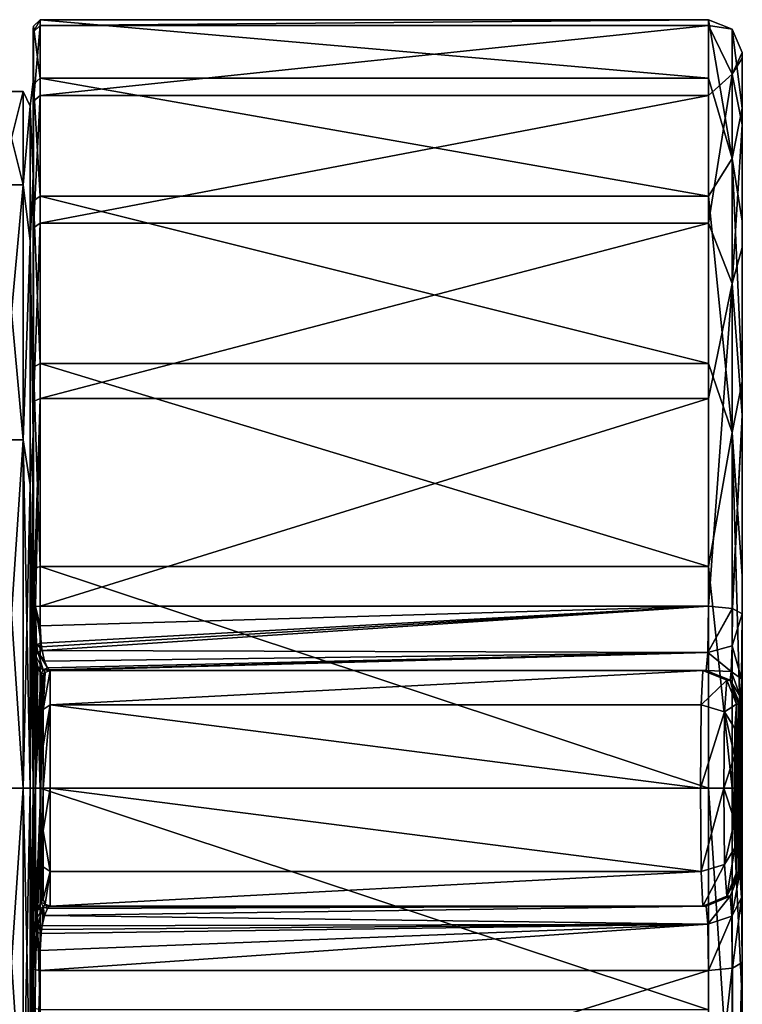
# Model space of a CAD drawing. Header units: metres. Extents: x -150 to 150, y -127 to 84.
# Tile 33 of 35: x 128 to 150, y -6 to 23. Entities that reach past the tile are written whole.
import ezdxf

# ---------------------------------------------------------------- set-up
doc = ezdxf.new("R2010")
doc.units = ezdxf.units.M
doc.layers.add('solid_26009713_SW0001', color=7, linetype='CONTINUOUS')

msp = doc.modelspace()

# ---------------------------------------------------------------- linework, layer by layer
at = {"layer": 'solid_26009713_SW0001'}
for points in [[(128.504959, 22.473728, 3.895875), (128.704758, 22.662012, 3.928514), (128.704758, 22.837994, -2.725077)], [(128.504959, 22.648249, -2.702436), (128.704758, 22.837994, -2.725077), (128.704758, 21.101402, -9.150455)], [(128.504959, 22.473728, 3.895875), (128.704758, 22.837994, -2.725077), (128.504959, 22.648249, -2.702436)], [(128.704758, 22.837994, -2.725077), (148.557724, 22.837994, -2.725077), (148.557724, 21.101402, -9.150455)], [(128.704758, 21.101402, -9.150455), (128.704758, 22.837994, -2.725077), (148.557724, 21.101402, -9.150455)], [(128.704758, 22.662012, 3.928514), (148.557724, 22.662012, 3.928514), (148.557724, 22.837994, -2.725077)], [(128.704758, 22.837994, -2.725077), (128.704758, 22.662012, 3.928514), (148.557724, 22.837994, -2.725077)], [(149.257004, 18.711744, -12.877697), (148.557724, 21.101402, -9.150455), (148.557724, 22.837994, -2.725077)], [(149.257004, 22.554853, -2.691292), (148.557724, 22.837994, -2.725077), (148.557724, 22.662012, 3.928514)], [(149.257004, 22.554853, -2.691292), (149.257004, 18.711744, -12.877697), (148.557724, 22.837994, -2.725077)], [(128.504959, 22.648249, -2.702436), (128.5, 22.016853, -5.03924), (128.5, 22.56418, 0.996795)], [(128.504959, 22.648249, -2.702436), (128.504959, 20.926085, -9.07443), (128.5, 22.016853, -5.03924)], [(128.504959, 22.473728, 3.895875), (128.504959, 22.648249, -2.702436), (128.5, 22.56418, 0.996795)], [(128.5, 20.999998, 0.000003), (128.5, 22.56418, 0.996795), (128.5, 22.016853, -5.03924)], [(128.5, 18.185907, 10.501084), (128.5, 21.486731, 6.961054), (128.5, 22.56418, 0.996795)], [(128.504959, 22.473728, 3.895875), (128.5, 22.56418, 0.996795), (128.5, 21.486731, 6.961054)], [(128.5, 20.999998, 0.000003), (128.5, 18.185907, 10.501084), (128.5, 22.56418, 0.996795)], [(128.504959, 20.417141, 10.167924), (128.704758, 20.588194, 10.25311), (128.704758, 22.662012, 3.928514)], [(128.504959, 20.417141, 10.167924), (128.704758, 22.662012, 3.928514), (128.504959, 22.473728, 3.895875)], [(128.504959, 22.648249, -2.702436), (128.704758, 21.101402, -9.150455), (128.504959, 20.926085, -9.07443)], [(128.704758, 20.588194, 10.25311), (148.557724, 20.588194, 10.25311), (148.557724, 22.662012, 3.928514)], [(128.704758, 22.662012, 3.928514), (128.704758, 20.588194, 10.25311), (148.557724, 22.662012, 3.928514)], [(149.257004, 21.216442, 8.113382), (148.557724, 22.662012, 3.928514), (148.557724, 20.588194, 10.25311)], [(149.257004, 21.216442, 8.113382), (149.257004, 22.554853, -2.691292), (148.557724, 22.662012, 3.928514)], [(149.257004, 22.554853, -2.691292), (149.55748, 21.867641, -2.603015), (149.55748, 20.206192, -8.756664)], [(149.257004, 21.216442, 8.113382), (149.55748, 21.867641, -2.603015), (149.257004, 22.554853, -2.691292)], [(149.257004, 22.554853, -2.691292), (149.55748, 20.206192, -8.756664), (149.257004, 18.711744, -12.877697)], [(128.504959, 20.417141, 10.167924), (128.504959, 22.473728, 3.895875), (128.5, 21.486731, 6.961054)], [(128.5, 18.185911, -10.501079), (128.5, 22.016853, -5.03924), (128.5, 19.884163, -10.712417)], [(128.504959, 20.926085, -9.07443), (128.5, 19.884163, -10.712417), (128.5, 22.016853, -5.03924)], [(128.5, 18.185911, -10.501079), (128.5, 20.999998, 0.000003), (128.5, 22.016853, -5.03924)], [(149.257004, 21.216442, 8.113382), (149.55748, 21.697147, 3.768718), (149.55748, 21.867641, -2.603015)], [(149.257004, 21.216442, 8.113382), (149.55748, 19.709021, 9.824656), (149.55748, 21.697147, 3.768718)], [(149.55748, -21.867641, -2.603015), (149.55748, 21.867641, -2.603015), (149.55748, 21.697147, 3.768718)], [(149.55748, -20.206192, -8.756664), (149.55748, 20.206192, -8.756664), (149.55748, 21.867641, -2.603015)], [(149.55748, -21.867641, -2.603015), (149.55748, -20.206192, -8.756664), (149.55748, 21.867641, -2.603015)], [(149.55748, -21.697147, 3.768718), (149.55748, 21.697147, 3.768718), (149.55748, 19.709021, 9.824656)], [(149.55748, -21.697147, 3.768718), (149.55748, -21.867641, -2.603015), (149.55748, 21.697147, 3.768718)], [(128.5, 18.185907, 10.501084), (128.5, 18.862083, 12.424074), (128.5, 21.486731, 6.961054)], [(128.504959, 20.417141, 10.167924), (128.5, 21.486731, 6.961054), (128.5, 18.862083, 12.424074)], [(128.504959, 20.926085, -9.07443), (128.704758, 21.101402, -9.150455), (128.704758, 17.597668, -14.809527)], [(128.704758, 21.101402, -9.150455), (148.557724, 21.101402, -9.150455), (148.557724, 17.597668, -14.809527)], [(128.704758, 17.597668, -14.809527), (128.704758, 21.101402, -9.150455), (148.557724, 17.597668, -14.809527)], [(149.257004, 21.216442, 8.113382), (148.557724, 20.588194, 10.25311), (148.557724, 16.790213, 15.719057)], [(149.257004, 15.003987, 17.054173), (149.257004, 21.216442, 8.113382), (148.557724, 16.790213, 15.719057)], [(149.257004, 18.711744, -12.877697), (148.557724, 17.597668, -14.809527), (148.557724, 21.101402, -9.150455)], [(149.257004, 15.003987, 17.054173), (149.55748, 19.709021, 9.824656), (149.257004, 21.216442, 8.113382)], [(128.412125, 20.266672, 4.625736), (128.5, 18.185907, 10.501084), (128.5, 20.999998, 0.000003)], [(128.412125, 20.266672, -4.625736), (128.5, 20.999998, 0.000003), (128.5, 18.185911, -10.501079)], [(128.412125, 20.266672, 4.625736), (128.5, 20.999998, 0.000003), (128.412125, 20.266672, -4.625736)], [(128.504959, 20.926085, -9.07443), (128.504959, 17.45146, -14.686485), (128.5, 19.884163, -10.712417)], [(128.504959, 20.926085, -9.07443), (128.704758, 17.597668, -14.809527), (128.504959, 17.45146, -14.686485)], [(128.199997, 17.926722, -10.350007), (127.5, 17.926722, -10.350007), (127.5, 20.700001, 0)], [(128.199997, 20.700001, 0), (127.5, 20.700001, 0), (127.5, 17.926722, 10.350007)], [(128.199997, 17.926722, -10.350007), (127.5, 20.700001, 0), (128.199997, 20.700001, 0)], [(128.199997, 20.700001, 0), (127.5, 17.926722, 10.350007), (128.199997, 17.926722, 10.350007)], [(128.199997, 20.700001, 0), (128.412125, 20.266672, 4.625736), (128.412125, 20.266672, -4.625736)], [(128.199997, 17.926722, -10.350007), (128.199997, 20.700001, 0), (128.412125, 20.266672, -4.625736)], [(128.199997, 20.700001, 0), (128.199997, 17.926722, 10.350007), (128.412125, 20.266672, 4.625736)], [(128.504959, 16.650715, 15.588459), (128.704758, 16.790213, 15.719057), (128.704758, 20.588194, 10.25311)], [(128.504959, 16.650715, 15.588459), (128.704758, 20.588194, 10.25311), (128.504959, 20.417141, 10.167924)], [(128.704758, 16.790213, 15.719057), (148.557724, 16.790213, 15.719057), (148.557724, 20.588194, 10.25311)], [(128.704758, 20.588194, 10.25311), (128.704758, 16.790213, 15.719057), (148.557724, 20.588194, 10.25311)], [(128.199997, 17.926722, -10.350007), (128.412125, 20.266672, -4.625736), (128.412125, 16.252609, -12.961023)], [(128.199997, 17.926722, 10.350007), (128.412125, 16.252609, 12.961023), (128.412125, 20.266672, 4.625736)], [(128.412125, 16.252609, 12.961023), (128.5, 18.185907, 10.501084), (128.412125, 20.266672, 4.625736)], [(128.412125, 20.266672, -4.625736), (128.5, 18.185911, -10.501079), (128.412125, 16.252609, -12.961023)], [(128.504959, 16.650715, 15.588459), (128.504959, 20.417141, 10.167924), (128.5, 18.862083, 12.424074)], [(149.257004, 18.711744, -12.877697), (149.55748, 20.206192, -8.756664), (149.55748, 16.852205, -14.17648)], [(149.55748, -16.852205, -14.17648), (149.55748, 16.852205, -14.17648), (149.55748, 20.206192, -8.756664)], [(149.55748, -20.206192, -8.756664), (149.55748, -16.852205, -14.17648), (149.55748, 20.206192, -8.756664)], [(128.5, 18.185911, -10.501079), (128.5, 19.884163, -10.712417), (128.5, 16.319674, -15.614226)], [(128.504959, 17.45146, -14.686485), (128.5, 16.319674, -15.614226), (128.5, 19.884163, -10.712417)], [(149.257004, 15.003987, 17.054173), (149.55748, 16.070044, 15.057329), (149.55748, 19.709021, 9.824656)], [(149.55748, -19.709021, 9.824656), (149.55748, 19.709021, 9.824656), (149.55748, 16.070044, 15.057329)], [(149.55748, -19.709021, 9.824656), (149.55748, -21.697147, 3.768718), (149.55748, 19.709021, 9.824656)], [(128.5, 10.497837, 18.18778), (128.5, 14.879228, 16.992481), (128.5, 18.862083, 12.424074)], [(128.504959, 16.650715, 15.588459), (128.5, 18.862083, 12.424074), (128.5, 14.879228, 16.992481)], [(128.5, 18.185907, 10.501084), (128.5, 10.497837, 18.18778), (128.5, 18.862083, 12.424074)], [(149.257004, 18.711744, -12.877697), (149.257004, 10.569992, -20.105713), (148.557724, 17.597668, -14.809527)], [(149.257004, 18.711744, -12.877697), (149.55748, 16.852205, -14.17648), (149.55748, 12.086285, -18.408995)], [(149.257004, 18.711744, -12.877697), (149.55748, 12.086285, -18.408995), (149.257004, 10.569992, -20.105713)], [(128.412125, 16.252609, -12.961023), (128.5, 18.185911, -10.501079), (128.5, 10.497843, -18.187777)], [(128.412125, 16.252609, 12.961023), (128.5, 10.497837, 18.18778), (128.5, 18.185907, 10.501084)], [(128.5, 10.497843, -18.187777), (128.5, 18.185911, -10.501079), (128.5, 16.319674, -15.614226)], [(128.199997, 10.349986, -17.926733), (127.5, 10.349987, -17.926733), (127.5, 17.926722, -10.350007)], [(128.199997, 10.349986, -17.926733), (127.5, 17.926722, -10.350007), (128.199997, 17.926722, -10.350007)], [(128.199997, 17.926722, 10.350007), (127.5, 17.926722, 10.350007), (127.5, 10.349987, 17.926733)], [(128.199997, 17.926722, 10.350007), (127.5, 10.349987, 17.926733), (128.199997, 10.349986, 17.926733)], [(128.199997, 10.349986, -17.926733), (128.199997, 17.926722, -10.350007), (128.412125, 16.252609, -12.961023)], [(128.199997, 17.926722, 10.350007), (128.199997, 10.349986, 17.926733), (128.412125, 16.252609, 12.961023)], [(128.504959, 17.45146, -14.686485), (128.704758, 17.597668, -14.809527), (128.704758, 12.620213, -19.228371)], [(128.704758, 17.597668, -14.809527), (148.557724, 17.597668, -14.809527), (148.557724, 12.620213, -19.228371)], [(128.704758, 12.620213, -19.228371), (128.704758, 17.597668, -14.809527), (148.557724, 12.620213, -19.228371)], [(149.257004, 10.569992, -20.105713), (148.557724, 12.620213, -19.228371), (148.557724, 17.597668, -14.809527)], [(128.504959, 17.45146, -14.686485), (128.504959, 12.51536, -19.068615), (128.5, 16.319674, -15.614226)], [(128.504959, 17.45146, -14.686485), (128.704758, 12.620213, -19.228371), (128.504959, 12.51536, -19.068615)], [(128.504959, 11.489869, 19.703533), (128.704758, 11.58613, 19.868608), (128.704758, 16.790213, 15.719057)], [(128.504959, 11.489869, 19.703533), (128.704758, 16.790213, 15.719057), (128.504959, 16.650715, 15.588459)], [(128.704758, 11.58613, 19.868608), (148.557724, 11.58613, 19.868608), (148.557724, 16.790213, 15.719057)], [(128.704758, 16.790213, 15.719057), (128.704758, 11.58613, 19.868608), (148.557724, 16.790213, 15.719057)], [(149.257004, 15.003987, 17.054173), (148.557724, 16.790213, 15.719057), (148.557724, 11.58613, 19.868608)], [(149.55748, -12.086285, -18.408995), (149.55748, 12.086285, -18.408995), (149.55748, 16.852205, -14.17648)], [(149.55748, -16.852205, -14.17648), (149.55748, -12.086285, -18.408995), (149.55748, 16.852205, -14.17648)], [(128.504959, 11.489869, 19.703533), (128.504959, 16.650715, 15.588459), (128.5, 14.879228, 16.992481)], [(128.199997, 10.349986, -17.926733), (128.412125, 16.252609, -12.961023), (128.412125, 9.019518, -18.729221)], [(128.199997, 10.349986, 17.926733), (128.412125, 9.019518, 18.729221), (128.412125, 16.252609, 12.961023)], [(128.412125, 9.019518, 18.729221), (128.5, 10.497837, 18.18778), (128.412125, 16.252609, 12.961023)], [(128.412125, 16.252609, -12.961023), (128.5, 10.497843, -18.187777), (128.412125, 9.019518, -18.729221)], [(128.5, 10.497843, -18.187777), (128.5, 16.319674, -15.614226), (128.5, 11.580052, -19.391703)], [(128.504959, 12.51536, -19.068615), (128.5, 11.580052, -19.391703), (128.5, 16.319674, -15.614226)], [(149.257004, 15.003987, 17.054173), (149.55748, 11.085007, 19.028715), (149.55748, 16.070044, 15.057329)], [(149.55748, -16.070044, 15.057329), (149.55748, 16.070044, 15.057329), (149.55748, 11.085007, 19.028715)], [(149.55748, -16.070044, 15.057329), (149.55748, -19.709021, 9.824656), (149.55748, 16.070044, 15.057329)], [(149.257004, 15.003987, 17.054173), (148.557724, 11.58613, 19.868608), (148.557724, 5.411765, 22.354258)], [(149.257004, 5.344671, 22.077112), (149.257004, 15.003987, 17.054173), (148.557724, 5.411765, 22.354258)], [(149.257004, 5.344671, 22.077112), (149.55748, 11.085007, 19.028715), (149.257004, 15.003987, 17.054173)], [(128.5, 14.879228, 16.992481), (128.5, -4.076435, 22.215277), (128.5, 4.075716, 22.215366)], [(128.504959, 11.489869, 19.703533), (128.5, 14.879228, 16.992481), (128.5, 4.075716, 22.215366)], [(128.5, 10.497837, 18.18778), (128.5, -4.076435, 22.215277), (128.5, 14.879228, 16.992481)], [(128.504959, 12.51536, -19.068615), (128.704758, 12.620213, -19.228371), (128.704758, 6.585874, -22.03693)], [(128.704758, 12.620213, -19.228371), (148.557724, 12.620213, -19.228371), (148.557724, 6.585874, -22.03693)], [(128.704758, 6.585874, -22.03693), (128.704758, 12.620213, -19.228371), (148.557724, 6.585874, -22.03693)], [(149.257004, 10.569992, -20.105713), (148.557724, 6.585874, -22.03693), (148.557724, 12.620213, -19.228371)], [(128.504959, 12.51536, -19.068615), (128.504959, 6.531157, -21.85384), (128.5, 11.580052, -19.391703)], [(128.504959, 12.51536, -19.068615), (128.704758, 6.585874, -22.03693), (128.504959, 6.531157, -21.85384)], [(149.257004, 10.569992, -20.105713), (149.55748, 12.086285, -18.408995), (149.55748, 6.307425, -21.099428)], [(149.55748, -6.307425, -21.099428), (149.55748, 6.307425, -21.099428), (149.55748, 12.086285, -18.408995)], [(149.55748, -12.086285, -18.408995), (149.55748, -6.307425, -21.099428), (149.55748, 12.086285, -18.408995)], [(128.5, 0, -21), (128.5, 11.580052, -19.391703), (128.5, 6.006586, -21.772842)], [(128.504959, 6.531157, -21.85384), (128.5, 6.006586, -21.772842), (128.5, 11.580052, -19.391703)], [(128.5, 0, -21), (128.5, 10.497843, -18.187777), (128.5, 11.580052, -19.391703)], [(128.504959, 5.366802, 22.168531), (128.504959, 11.489869, 19.703533), (128.5, 4.075716, 22.215366)], [(128.504959, 5.366802, 22.168531), (128.704758, 11.58613, 19.868608), (128.504959, 11.489869, 19.703533)], [(128.566528, 5.398715, 22.30035), (128.704758, 11.58613, 19.868608), (128.504959, 5.366802, 22.168531)], [(128.566528, 5.398715, 22.30035), (128.704758, 5.411765, 22.354258), (128.704758, 11.58613, 19.868608)], [(128.704758, 5.411765, 22.354258), (148.557724, 5.411765, 22.354258), (148.557724, 11.58613, 19.868608)], [(128.704758, 11.58613, 19.868608), (128.704758, 5.411765, 22.354258), (148.557724, 11.58613, 19.868608)], [(149.263947, 5.343057, 22.070446), (149.55748, 11.085007, 19.028715), (149.257004, 5.344671, 22.077112)], [(149.263947, 5.343057, 22.070446), (149.55748, 5.181652, 21.403736), (149.55748, 11.085007, 19.028715)], [(149.55748, -11.085007, 19.028715), (149.55748, 11.085007, 19.028715), (149.55748, 5.181652, 21.403736)], [(149.55748, -11.085007, 19.028715), (149.55748, -16.070044, 15.057329), (149.55748, 11.085007, 19.028715)], [(149.257004, 10.569992, -20.105713), (149.257004, 0, -22.714849), (148.557724, 6.585874, -22.03693)], [(149.257004, 10.569992, -20.105713), (149.55748, 6.307425, -21.099428), (149.55748, 0, -22.02202)], [(149.257004, 10.569992, -20.105713), (149.55748, 0, -22.02202), (149.257004, 0, -22.714849)], [(128.199997, 10.349986, 17.926733), (127.5, 10.349987, 17.926733), (127.5, 0, 20.700001)], [(128.199997, 0, -20.700001), (127.5, 0, -20.700001), (127.5, 10.349987, -17.926733)], [(128.199997, 10.349986, -17.926733), (128.199997, 0, -20.700001), (127.5, 10.349987, -17.926733)], [(128.199997, 10.349986, 17.926733), (127.5, 0, 20.700001), (128.199997, 0, 20.700001)], [(128.199997, 10.349986, -17.926733), (128.412125, 0, -20.787868), (128.199997, 0, -20.700001)], [(128.199997, 10.349986, -17.926733), (128.412125, 9.019518, -18.729221), (128.412125, 0, -20.787868)], [(128.199997, 10.349986, 17.926733), (128.199997, 0, 20.700001), (128.412125, 9.019518, 18.729221)], [(128.412125, 9.019518, -18.729221), (128.5, 10.497843, -18.187777), (128.5, 0, -21)], [(128.412125, 0, 20.787868), (128.5, 0, 21), (128.5, 10.497837, 18.18778)], [(128.412125, 0, 20.787868), (128.5, 10.497837, 18.18778), (128.412125, 9.019518, 18.729221)], [(128.5, 10.497837, 18.18778), (128.5, 0, 21), (128.5, -4.076435, 22.215277)], [(128.199997, 0, 20.700001), (128.412125, 0, 20.787868), (128.412125, 9.019518, 18.729221)], [(128.412125, 9.019518, -18.729221), (128.5, 0, -21), (128.412125, 0, -20.787868)], [(128.504959, 6.531157, -21.85384), (128.504959, 0, -22.808908), (128.5, 6.006586, -21.772842)], [(128.504959, 6.531157, -21.85384), (128.704758, 6.585874, -22.03693), (128.704758, 0, -23)], [(128.504959, 6.531157, -21.85384), (128.704758, 0, -23), (128.504959, 0, -22.808908)], [(128.704758, 6.585874, -22.03693), (148.557724, 6.585874, -22.03693), (148.557724, 0, -23)], [(128.704758, 0, -23), (128.704758, 6.585874, -22.03693), (148.557724, 0, -23)], [(149.257004, 0, -22.714849), (148.557724, 0, -23), (148.557724, 6.585874, -22.03693)], [(149.55748, -6.307425, -21.099428), (149.55748, 0, -22.02202), (149.55748, 6.307425, -21.099428)], [(128.5, 6.006586, -21.772842), (128.5, 0.000603, -22.586185), (128.5, -6.005423, -21.773163)], [(128.5, 0, -21), (128.5, 6.006586, -21.772842), (128.5, -6.005423, -21.773163)], [(128.504959, 0, -22.808908), (128.5, 0.000603, -22.586185), (128.5, 6.006586, -21.772842)], [(128.51033, 4.734752, 22.412861), (128.504959, 5.366802, 22.168531), (128.5, 4.075716, 22.215366)], [(128.566528, 5.398715, 22.30035), (128.504959, 5.366802, 22.168531), (128.536957, 4.185961, 22.812107)], [(128.51033, 4.734752, 22.412861), (128.536957, 4.185961, 22.812107), (128.504959, 5.366802, 22.168531)], [(128.566528, 5.398715, 22.30035), (128.536957, 4.185961, 22.812107), (128.601822, 4.27522, 22.903847)], [(128.566528, 5.398715, 22.30035), (128.709976, 4.823582, 22.578157), (128.704758, 5.411765, 22.354258)], [(128.566528, 5.398715, 22.30035), (128.735474, 4.316278, 22.936073), (128.709976, 4.823582, 22.578157)], [(128.566528, 5.398715, 22.30035), (128.601822, 4.27522, 22.903847), (128.735474, 4.316278, 22.936073)], [(128.709976, 4.823582, 22.578157), (148.557724, 5.411765, 22.354258), (128.704758, 5.411765, 22.354258)], [(128.709976, 4.823582, 22.578157), (128.735474, 4.316278, 22.936073), (148.557724, 5.411765, 22.354258)], [(128.735474, 4.316278, 22.936073), (128.748611, 4.198926, 23.050247), (148.557724, 5.411765, 22.354258)], [(128.748611, 4.198926, 23.050247), (128.765305, 4.090591, 23.170328), (148.557724, 5.411765, 22.354258)], [(128.765305, 4.090591, 23.170328), (148.538605, 4.035602, 23.237736), (148.557724, 5.411765, 22.354258)], [(149.257004, 5.344671, 22.077112), (148.557724, 5.411765, 22.354258), (148.538605, 4.035602, 23.237736)], [(149.263947, 5.343057, 22.070446), (149.257004, 5.344671, 22.077112), (148.538605, 4.035602, 23.237736)], [(149.255219, 4.233901, 22.621611), (149.263947, 5.343057, 22.070446), (148.538605, 4.035602, 23.237736)], [(149.255219, 4.233901, 22.621611), (149.55748, 5.181652, 21.403736), (149.263947, 5.343057, 22.070446)], [(149.255219, 4.233901, 22.621611), (149.538361, 3.253481, 22.641367), (149.55748, 5.181652, 21.403736)], [(149.55748, -5.181652, 21.403736), (149.55748, 5.181652, 21.403736), (149.538361, 3.253481, 22.641367)], [(149.55748, -5.181652, 21.403736), (149.55748, -11.085007, 19.028715), (149.55748, 5.181652, 21.403736)], [(128.51033, 4.734752, 22.412861), (128.5, 4.075716, 22.215366), (128.509247, 4.131282, 22.514193)], [(128.51033, 4.734752, 22.412861), (128.509247, 4.131282, 22.514193), (128.536957, 4.185961, 22.812107)], [(128.509247, 4.131282, 22.514193), (128.5, 4.075716, 22.215366), (128.5, -0.001481, 22.586182)], [(128.550552, 4.060478, 22.938757), (128.509247, 4.131282, 22.514193), (128.5, -0.001481, 22.586182)], [(128.550552, 4.060478, 22.938757), (128.536957, 4.185961, 22.812107), (128.509247, 4.131282, 22.514193)], [(128.601822, 4.27522, 22.903847), (128.536957, 4.185961, 22.812107), (128.550552, 4.060478, 22.938757)], [(128.601822, 4.27522, 22.903847), (128.550552, 4.060478, 22.938757), (128.568024, 3.943377, 23.073639)], [(128.601822, 4.27522, 22.903847), (128.568024, 3.943377, 23.073639), (128.633835, 4.043331, 23.148865)], [(128.601822, 4.27522, 22.903847), (128.748611, 4.198926, 23.050247), (128.735474, 4.316278, 22.936073)], [(128.601822, 4.27522, 22.903847), (128.765305, 4.090591, 23.170328), (128.748611, 4.198926, 23.050247)], [(128.601822, 4.27522, 22.903847), (128.633835, 4.043331, 23.148865), (128.765305, 4.090591, 23.170328)], [(149.230759, 3.473084, 23.596577), (149.255219, 4.233901, 22.621611), (148.538605, 4.035602, 23.237736)], [(149.230759, 3.473084, 23.596577), (149.538361, 3.253481, 22.641367), (149.255219, 4.233901, 22.621611)], [(128.5, -4.076435, 22.215277), (128.5, -0.001481, 22.586182), (128.5, 4.075716, 22.215366)], [(128.550552, 4.060478, 22.938757), (128.5, -0.001481, 22.586182), (128.568024, 3.943377, 23.073639)], [(128.568024, 3.943377, 23.073639), (128.5, -0.001481, 22.586182), (128.568024, 0, 23.408182)], [(128.633835, 4.043331, 23.148865), (128.568024, 3.943377, 23.073639), (128.793884, 3.518368, 24.178934)], [(128.641663, 3.607045, 23.575626), (128.568024, 3.943377, 23.073639), (128.568024, 0, 23.408182)], [(128.793884, 3.518368, 24.178934), (128.568024, 3.943377, 23.073639), (128.641663, 3.607045, 23.575626)], [(128.633835, 4.043331, 23.148865), (128.839813, 3.776933, 23.6404), (128.765305, 4.090591, 23.170328)], [(128.633835, 4.043331, 23.148865), (128.929245, 3.576093, 24.171961), (128.839813, 3.776933, 23.6404)], [(128.633835, 4.043331, 23.148865), (128.793884, 3.518368, 24.178934), (128.929245, 3.576093, 24.171961)], [(128.765305, 4.090591, 23.170328), (128.839813, 3.776933, 23.6404), (148.538605, 4.035602, 23.237736)], [(128.839813, 3.776933, 23.6404), (128.929245, 3.576093, 24.171961), (148.538605, 4.035602, 23.237736)], [(128.929245, 3.576093, 24.171961), (128.972412, 3.518688, 24.478956), (148.538605, 4.035602, 23.237736)], [(128.972412, 3.518688, 24.478956), (128.995712, 3.5, 24.784067), (148.538605, 4.035602, 23.237736)], [(148.538605, 4.035602, 23.237736), (128.995712, 3.5, 24.784067), (148.489395, 3.5, 24.784067)], [(149.230759, 3.473084, 23.596577), (148.538605, 4.035602, 23.237736), (148.489395, 3.5, 24.784067)], [(128.731964, 3.386746, 24.155552), (128.641663, 3.607045, 23.575626), (128.568024, 0, 23.408182)], [(128.793884, 3.518368, 24.178934), (128.641663, 3.607045, 23.575626), (128.731964, 3.386746, 24.155552)], [(128.793884, 3.518368, 24.178934), (128.731964, 3.386746, 24.155552), (128.854782, 3.4418, 24.789742)], [(128.793884, 3.518368, 24.178934), (128.972412, 3.518688, 24.478956), (128.929245, 3.576093, 24.171961)], [(128.793884, 3.518368, 24.178934), (128.995712, 3.5, 24.784067), (128.972412, 3.518688, 24.478956)], [(128.793884, 3.518368, 24.178934), (128.854782, 3.4418, 24.789742), (128.995712, 3.5, 24.784067)], [(128.731964, 0, 24.391817), (128.731964, 3.386746, 24.155552), (128.568024, 0, 23.408182)], [(128.854782, 3.4418, 24.789742), (128.731964, 3.386746, 24.155552), (128.773468, 3.322971, 24.474783)], [(128.773468, 3.322971, 24.474783), (128.731964, 3.386746, 24.155552), (128.731964, 0, 24.391817)], [(128.795883, 3.301071, 24.792112), (128.773468, 3.322971, 24.474783), (128.731964, 0, 24.391817)], [(128.798965, 3.300534, 24.894508), (128.795883, 3.301071, 24.792112), (128.731964, 0, 24.391817)], [(128.798965, 3.300534, 24.894508), (128.731964, 0, 24.391817), (128.800003, 3.3, 24.996927)], [(128.800003, 3.3, 24.996927), (128.731964, 0, 24.391817), (128.800003, -0.000057, 25.213808)], [(128.854782, 3.4418, 24.789742), (128.773468, 3.322971, 24.474783), (128.795883, 3.301071, 24.792112)], [(128.854782, 3.4418, 24.789742), (128.795883, 3.301071, 24.792112), (128.858582, 3.441421, 24.996927)], [(128.858582, 3.441421, 24.996927), (128.795883, 3.301071, 24.792112), (128.798965, 3.300534, 24.894508)], [(128.858582, 3.441421, 24.996927), (128.798965, 3.300534, 24.894508), (128.800003, 3.3, 24.996927)], [(128.800003, 2.335958, 30.830944), (129, 2.474874, 30.974874), (129, 3.5, 28.5)], [(128.858582, 3.441421, 28.5), (128.800003, 2.335958, 30.830944), (129, 3.5, 28.5)], [(128.858582, 3.441421, 28.5), (128.800003, 3.3, 24.996927), (128.800003, 3.3, 28.5)], [(128.858582, 3.441421, 24.996927), (128.800003, 3.3, 24.996927), (128.858582, 3.441421, 28.5)], [(128.858582, 3.441421, 28.5), (128.800003, 3.3, 28.5), (128.800003, 2.335958, 30.830944)], [(128.800003, 3.3, 24.996927), (128.800003, -0.000057, 25.213808), (128.800003, -3.3, 28.5)], [(128.800003, 3.3, 28.5), (128.800003, 3.3, 24.996927), (128.800003, -3.3, 28.5)], [(128.800003, -2.335958, 30.830944), (128.800003, 3.3, 28.5), (128.800003, -3.3, 28.5)], [(128.800003, -2.335958, 30.830944), (128.800003, 2.335958, 30.830944), (128.800003, 3.3, 28.5)], [(128.854782, 3.4418, 24.789742), (128.858582, 3.441421, 24.996927), (128.995712, 3.5, 24.784067)], [(128.858582, 3.441421, 24.996927), (129, 3.5, 24.996927), (128.995712, 3.5, 24.784067)], [(128.858582, 3.441421, 24.996927), (129, 3.5, 28.5), (129, 3.5, 24.996927)], [(128.858582, 3.441421, 24.996927), (128.858582, 3.441421, 28.5), (129, 3.5, 28.5)], [(148.441559, 3.5, 26.64208), (148.489395, 3.5, 24.784067), (128.995712, 3.5, 24.784067)], [(148.390259, 3.5, 28.5), (148.441559, 3.5, 26.64208), (128.995712, 3.5, 24.784067)], [(128.998932, 3.5, 24.890484), (148.390259, 3.5, 28.5), (128.995712, 3.5, 24.784067)], [(128.998932, 3.5, 24.890484), (128.995712, 3.5, 24.784067), (129, 3.5, 24.996927)], [(128.998932, 3.5, 24.890484), (129, 3.5, 24.996927), (148.390259, 3.5, 28.5)], [(129, 3.5, 24.996927), (129, 3.5, 28.5), (148.390259, 3.5, 28.5)], [(129, 2.474874, 30.974874), (148.390259, 3.5, 28.5), (129, 3.5, 28.5)], [(129, 2.474874, 30.974874), (148.339813, 2.475249, 30.974499), (148.390259, 3.5, 28.5)], [(149.096191, 3.207991, 28.520147), (148.390259, 3.5, 28.5), (148.339813, 2.475249, 30.974499)], [(149.096191, 3.207991, 28.520147), (148.441559, 3.5, 26.64208), (148.390259, 3.5, 28.5)], [(149.096191, 3.207991, 28.520147), (148.489395, 3.5, 24.784067), (148.441559, 3.5, 26.64208)], [(149.195389, 3.207991, 24.801588), (149.230759, 3.473084, 23.596577), (148.489395, 3.5, 24.784067)], [(149.096191, 3.207991, 28.520147), (149.195389, 3.207991, 24.801588), (148.489395, 3.5, 24.784067)], [(149.195389, 3.207991, 24.801588), (149.516327, 2.694688, 23.66445), (149.230759, 3.473084, 23.596577)], [(149.230759, 3.473084, 23.596577), (149.516327, 2.694688, 23.66445), (149.538361, 3.253481, 22.641367)], [(149.538315, -3.252031, 22.643209), (149.538361, 3.253481, 22.641367), (149.516327, 2.694688, 23.66445)], [(149.538315, -3.252031, 22.643209), (149.55748, -5.181652, 21.403736), (149.538361, 3.253481, 22.641367)], [(149.031464, 2.268453, 30.788261), (149.096191, 3.207991, 28.520147), (148.339813, 2.475249, 30.974499)], [(149.031464, 2.268453, 30.788261), (149.389847, 2.502502, 28.528528), (149.096191, 3.207991, 28.520147)], [(149.096191, 3.207991, 28.520147), (149.389847, 2.502502, 28.528528), (149.195389, 3.207991, 24.801588)], [(149.195389, 3.207991, 24.801588), (149.389847, 2.502502, 28.528528), (149.441193, 2.502502, 26.668749)], [(149.195389, 3.207991, 24.801588), (149.441193, 2.502502, 26.668749), (149.489075, 2.502502, 24.808876)], [(149.195389, 3.207991, 24.801588), (149.489075, 2.502502, 24.808876), (149.516327, 2.694688, 23.66445)], [(149.538315, -3.252031, 22.643209), (149.516327, 2.694688, 23.66445), (149.489075, 2.502502, 24.808876)], [(128.800003, 0, 31.799999), (129, 0, 32), (129, 2.474874, 30.974874)], [(128.800003, 1.264455, 31.548138), (129, 2.474874, 30.974874), (128.800003, 2.335958, 30.830944)], [(128.800003, 0, 31.799999), (129, 2.474874, 30.974874), (128.800003, 1.264455, 31.548138)], [(129, 2.474874, 30.974874), (148.318909, 0.000302, 32), (148.339813, 2.475249, 30.974499)], [(129, 2.474874, 30.974874), (129, 0, 32), (148.318909, 0.000302, 32)], [(149.031464, 2.268453, 30.788261), (148.339813, 2.475249, 30.974499), (148.318909, 0.000302, 32)], [(149.031464, 2.268453, 30.788261), (149.339432, 1.772498, 30.295086), (149.389847, 2.502502, 28.528528)], [(149.389847, 2.502502, 28.528528), (149.339432, 1.772498, 30.295086), (149.389847, -2.502502, 28.528528)], [(149.441193, -2.502502, 26.668749), (149.389847, 2.502502, 28.528528), (149.389847, -2.502502, 28.528528)], [(149.441193, -2.502502, 26.668749), (149.441193, 2.502502, 26.668749), (149.389847, 2.502502, 28.528528)], [(149.489075, -2.502502, 24.808876), (149.489075, 2.502502, 24.808876), (149.441193, 2.502502, 26.668749)], [(149.441193, -2.502502, 26.668749), (149.489075, -2.502502, 24.808876), (149.441193, 2.502502, 26.668749)], [(149.489075, -2.502502, 24.808876), (149.538315, -3.252031, 22.643209), (149.489075, 2.502502, 24.808876)], [(128.800003, -1.264455, 31.548138), (128.800003, 1.264455, 31.548138), (128.800003, 2.335958, 30.830944)], [(128.800003, -2.335958, 30.830944), (128.800003, -1.264455, 31.548138), (128.800003, 2.335958, 30.830944)], [(149.004639, -0.00017, 31.727837), (149.031464, 2.268453, 30.788261), (148.318909, 0.000302, 32)], [(149.004639, -0.00017, 31.727837), (149.323883, 0.959917, 30.839594), (149.031464, 2.268453, 30.788261)], [(149.031464, 2.268453, 30.788261), (149.323883, 0.959917, 30.839594), (149.339432, 1.772498, 30.295086)], [(149.339432, 1.772498, 30.295086), (149.323883, 0.959917, 30.839594), (149.339401, -1.771384, 30.296206)], [(149.339432, 1.772498, 30.295086), (149.339401, -1.771384, 30.296206), (149.389847, -2.502502, 28.528528)], [(128.800003, -1.264455, 31.548138), (128.800003, 0, 31.799999), (128.800003, 1.264455, 31.548138)], [(149.004639, -0.00017, 31.727837), (149.31842, 0.000787, 31.031019), (149.323883, 0.959917, 30.839594)], [(149.323883, 0.959917, 30.839594), (149.31842, 0.000787, 31.031019), (149.323868, -0.958464, 30.840197)], [(149.323883, 0.959917, 30.839594), (149.323868, -0.958464, 30.840197), (149.339401, -1.771384, 30.296206)], [(128.199997, -10.349986, -17.926733), (127.5, -10.349987, -17.926733), (127.5, 0, -20.700001)], [(128.199997, -10.349986, -17.926733), (127.5, 0, -20.700001), (128.199997, 0, -20.700001)], [(128.412125, -9.019518, -18.729221), (128.199997, 0, -20.700001), (128.412125, 0, -20.787868)], [(128.199997, -10.349986, -17.926733), (128.199997, 0, -20.700001), (128.412125, -9.019518, -18.729221)], [(128.199997, -10.349986, 17.926733), (128.412125, 0, 20.787868), (128.199997, 0, 20.700001)], [(128.199997, -10.349986, 17.926733), (128.412125, -9.019518, 18.729221), (128.412125, 0, 20.787868)], [(128.412125, -9.019518, 18.729221), (128.5, 0, 21), (128.412125, 0, 20.787868)], [(128.412125, 0, -20.787868), (128.5, 0, -21), (128.5, -10.497837, -18.18778)], [(128.504959, 0, -22.808908), (128.5, -6.005423, -21.773163), (128.5, 0.000603, -22.586185)], [(128.568024, 0, 23.408182), (128.5, -0.001481, 22.586182), (128.568024, -3.943377, 23.073639)], [(128.5, 0, -21), (128.5, -6.005423, -21.773163), (128.5, -11.579017, -19.392323)], [(128.5, -10.497837, -18.18778), (128.5, 0, -21), (128.5, -11.579017, -19.392323)], [(128.731964, 0, 24.391817), (128.568024, -3.943377, 23.073639), (128.641632, -3.607144, 23.575438)], [(128.731964, 0, 24.391817), (128.568024, 0, 23.408182), (128.568024, -3.943377, 23.073639)], [(128.731964, 0, 24.391817), (128.641632, -3.607144, 23.575438), (128.731964, -3.386746, 24.155552)], [(128.800003, -0.000057, 25.213808), (128.731964, 0, 24.391817), (128.731964, -3.386746, 24.155552)], [(129, 0, 32), (148.339798, -2.474822, 30.974926), (148.318909, 0.000302, 32)], [(149.004639, -0.00017, 31.727837), (148.318909, 0.000302, 32), (148.339798, -2.474822, 30.974926)], [(149.257004, 0, -22.714849), (149.257004, -10.569992, -20.105713), (148.557724, 0, -23)], [(149.004639, -0.00017, 31.727837), (149.323868, -0.958464, 30.840197), (149.31842, 0.000787, 31.031019)], [(149.257004, 0, -22.714849), (149.55748, 0, -22.02202), (149.55748, -6.307425, -21.099428)], [(149.257004, 0, -22.714849), (149.55748, -6.307425, -21.099428), (149.257004, -10.569992, -20.105713)], [(128.199997, 0, 20.700001), (127.5, 0, 20.700001), (127.5, -10.349987, 17.926733)], [(128.199997, -10.349986, 17.926733), (128.199997, 0, 20.700001), (127.5, -10.349987, 17.926733)], [(128.412125, -9.019518, 18.729221), (128.5, -10.497843, 18.187777), (128.5, 0, 21)], [(128.412125, -9.019518, -18.729221), (128.412125, 0, -20.787868), (128.5, -10.497837, -18.18778)], [(128.5, -10.497843, 18.187777), (128.5, -4.076435, 22.215277), (128.5, 0, 21)], [(128.504959, 0, -22.808908), (128.504959, -6.531157, -21.85384), (128.5, -6.005423, -21.773163)], [(128.568024, -3.943377, 23.073639), (128.5, -0.001481, 22.586182), (128.5, -4.076435, 22.215277)], [(128.504959, 0, -22.808908), (128.704758, 0, -23), (128.704758, -6.585874, -22.03693)], [(128.504959, 0, -22.808908), (128.704758, -6.585874, -22.03693), (128.504959, -6.531157, -21.85384)], [(128.704758, 0, -23), (148.557724, 0, -23), (148.557724, -6.585874, -22.03693)], [(128.704758, -6.585874, -22.03693), (128.704758, 0, -23), (148.557724, -6.585874, -22.03693)], [(128.773453, -3.322986, 24.47467), (128.800003, -0.000057, 25.213808), (128.731964, -3.386746, 24.155552)], [(128.773453, -3.322986, 24.47467), (128.795883, -3.301071, 24.792112), (128.800003, -0.000057, 25.213808)], [(128.795883, -3.301071, 24.792112), (128.798965, -3.300534, 24.894508), (128.800003, -0.000057, 25.213808)], [(128.798965, -3.300534, 24.894508), (128.800003, -3.3, 24.996927), (128.800003, -0.000057, 25.213808)], [(128.800003, -1.264455, 31.548138), (129, -2.474874, 30.974874), (129, 0, 32)], [(128.800003, -1.264455, 31.548138), (129, 0, 32), (128.800003, 0, 31.799999)], [(128.800003, -0.000057, 25.213808), (128.800003, -3.3, 24.996927), (128.800003, -3.3, 28.5)], [(129, 0, 32), (129, -2.474874, 30.974874), (148.339798, -2.474822, 30.974926)], [(149.031464, -2.268698, 30.788021), (149.004639, -0.00017, 31.727837), (148.339798, -2.474822, 30.974926)], [(149.257004, -10.569992, -20.105713), (148.557724, -6.585874, -22.03693), (148.557724, 0, -23)], [(149.031464, -2.268698, 30.788021), (149.323868, -0.958464, 30.840197), (149.004639, -0.00017, 31.727837)], [(149.031464, -2.268698, 30.788021), (149.339401, -1.771384, 30.296206), (149.323868, -0.958464, 30.840197)], [(128.800003, -2.335958, 30.830944), (129, -2.474874, 30.974874), (128.800003, -1.264455, 31.548138)], [(149.031464, -2.268698, 30.788021), (149.096191, -3.207991, 28.520147), (149.339401, -1.771384, 30.296206)], [(149.096191, -3.207991, 28.520147), (149.389847, -2.502502, 28.528528), (149.339401, -1.771384, 30.296206)], [(128.800003, -2.335958, 30.830944), (128.800003, -3.3, 28.5), (129, -2.474874, 30.974874)], [(149.031464, -2.268698, 30.788021), (148.339798, -2.474822, 30.974926), (148.390259, -3.5, 28.5)], [(149.031464, -2.268698, 30.788021), (148.390259, -3.5, 28.5), (149.096191, -3.207991, 28.520147)], [(128.858582, -3.441421, 28.5), (129, -2.474874, 30.974874), (128.800003, -3.3, 28.5)], [(128.858582, -3.441421, 28.5), (129, -3.5, 28.5), (129, -2.474874, 30.974874)], [(148.339798, -2.474822, 30.974926), (129, -3.5, 28.5), (148.390259, -3.5, 28.5)], [(129, -2.474874, 30.974874), (129, -3.5, 28.5), (148.339798, -2.474822, 30.974926)], [(149.096191, -3.207991, 28.520147), (149.441193, -2.502502, 26.668749), (149.389847, -2.502502, 28.528528)], [(149.096191, -3.207991, 28.520147), (149.489075, -2.502502, 24.808876), (149.441193, -2.502502, 26.668749)], [(149.195389, -3.207991, 24.801588), (149.489075, -2.502502, 24.808876), (149.096191, -3.207991, 28.520147)], [(149.24472, -3.798831, 23.066433), (149.489075, -2.502502, 24.808876), (149.195389, -3.207991, 24.801588)], [(149.24472, -3.798831, 23.066433), (149.538315, -3.252031, 22.643209), (149.489075, -2.502502, 24.808876)], [(149.195389, -3.207991, 24.801588), (148.390259, -3.5, 28.5), (148.441559, -3.5, 26.64208)], [(149.195389, -3.207991, 24.801588), (149.096191, -3.207991, 28.520147), (148.390259, -3.5, 28.5)], [(149.195389, -3.207991, 24.801588), (148.441559, -3.5, 26.64208), (148.489395, -3.5, 24.784067)], [(149.195389, -3.207991, 24.801588), (148.489395, -3.5, 24.784067), (148.538605, -4.035326, 23.238087)], [(149.24472, -3.798831, 23.066433), (149.195389, -3.207991, 24.801588), (148.538605, -4.035326, 23.238087)], [(128.793884, -3.518368, 24.178934), (128.731964, -3.386746, 24.155552), (128.641632, -3.607144, 23.575438)], [(128.773453, -3.322986, 24.47467), (128.731964, -3.386746, 24.155552), (128.795883, -3.301071, 24.792112)], [(128.854782, -3.4418, 24.789742), (128.795883, -3.301071, 24.792112), (128.731964, -3.386746, 24.155552)], [(128.854782, -3.4418, 24.789742), (128.731964, -3.386746, 24.155552), (128.793884, -3.518368, 24.178934)], [(128.854782, -3.4418, 24.789742), (128.793884, -3.518368, 24.178934), (128.929245, -3.576093, 24.171961)], [(128.854782, -3.4418, 24.789742), (128.798965, -3.300534, 24.894508), (128.795883, -3.301071, 24.792112)], [(128.854782, -3.4418, 24.789742), (128.800003, -3.3, 24.996927), (128.798965, -3.300534, 24.894508)], [(128.858582, -3.441421, 24.996927), (128.800003, -3.3, 28.5), (128.800003, -3.3, 24.996927)], [(128.858582, -3.441421, 24.996927), (128.858582, -3.441421, 28.5), (128.800003, -3.3, 28.5)], [(128.858582, -3.441421, 24.996927), (128.800003, -3.3, 24.996927), (128.854782, -3.4418, 24.789742)], [(128.839828, -3.77689, 23.640484), (148.538605, -4.035326, 23.238087), (148.489395, -3.5, 24.784067)], [(128.929245, -3.576093, 24.171961), (128.839828, -3.77689, 23.640484), (148.489395, -3.5, 24.784067)], [(128.858582, -3.441421, 24.996927), (128.854782, -3.4418, 24.789742), (128.995712, -3.5, 24.784067)], [(128.854782, -3.4418, 24.789742), (128.972412, -3.518696, 24.478897), (128.995712, -3.5, 24.784067)], [(128.854782, -3.4418, 24.789742), (128.929245, -3.576093, 24.171961), (128.972412, -3.518696, 24.478897)], [(128.858582, -3.441421, 28.5), (129, -3.5, 24.996927), (129, -3.5, 28.5)], [(128.858582, -3.441421, 24.996927), (128.995712, -3.5, 24.784067), (128.998932, -3.5, 24.890484)], [(128.858582, -3.441421, 24.996927), (128.998932, -3.5, 24.890484), (129, -3.5, 24.996927)], [(128.858582, -3.441421, 24.996927), (129, -3.5, 24.996927), (128.858582, -3.441421, 28.5)], [(128.972412, -3.518696, 24.478897), (128.929245, -3.576093, 24.171961), (148.489395, -3.5, 24.784067)], [(128.972412, -3.518696, 24.478897), (148.489395, -3.5, 24.784067), (128.995712, -3.5, 24.784067)], [(128.998932, -3.5, 24.890484), (128.995712, -3.5, 24.784067), (148.489395, -3.5, 24.784067)], [(129, -3.5, 24.996927), (128.998932, -3.5, 24.890484), (148.489395, -3.5, 24.784067)], [(148.489395, -3.5, 24.784067), (148.390259, -3.5, 28.5), (129, -3.5, 28.5)], [(129, -3.5, 24.996927), (148.489395, -3.5, 24.784067), (129, -3.5, 28.5)], [(148.489395, -3.5, 24.784067), (148.441559, -3.5, 26.64208), (148.390259, -3.5, 28.5)], [(149.263947, -5.343057, 22.070446), (149.538315, -3.252031, 22.643209), (149.24472, -3.798831, 23.066433)], [(149.263947, -5.343057, 22.070446), (149.55748, -5.181652, 21.403736), (149.538315, -3.252031, 22.643209)], [(128.793884, -3.518368, 24.178934), (128.641632, -3.607144, 23.575438), (128.568024, -3.943377, 23.073639)], [(128.793884, -3.518368, 24.178934), (128.568024, -3.943377, 23.073639), (128.633835, -4.043331, 23.148865)], [(128.793884, -3.518368, 24.178934), (128.633835, -4.043331, 23.148865), (128.765305, -4.090591, 23.170328)], [(128.793884, -3.518368, 24.178934), (128.765305, -4.090591, 23.170328), (128.839828, -3.77689, 23.640484)], [(128.839828, -3.77689, 23.640484), (128.765305, -4.090591, 23.170328), (148.538605, -4.035326, 23.238087)], [(128.793884, -3.518368, 24.178934), (128.839828, -3.77689, 23.640484), (128.929245, -3.576093, 24.171961)], [(149.24472, -3.798831, 23.066433), (148.538605, -4.035326, 23.238087), (148.557724, -5.411765, 22.354258)], [(149.257004, -5.344671, 22.077112), (149.24472, -3.798831, 23.066433), (148.557724, -5.411765, 22.354258)], [(149.257004, -5.344671, 22.077112), (149.263947, -5.343057, 22.070446), (149.24472, -3.798831, 23.066433)], [(128.550552, -4.060484, 22.938749), (128.568024, -3.943377, 23.073639), (128.5, -4.076435, 22.215277)], [(128.509247, -4.131296, 22.51425), (128.550552, -4.060484, 22.938749), (128.5, -4.076435, 22.215277)], [(128.5, -10.497843, 18.187777), (128.5, -14.880136, 16.991688), (128.5, -4.076435, 22.215277)], [(128.504959, -5.366802, 22.168531), (128.5, -4.076435, 22.215277), (128.5, -14.880136, 16.991688)], [(128.504959, -5.366802, 22.168531), (128.509247, -4.131296, 22.51425), (128.5, -4.076435, 22.215277)], [(128.509247, -4.131296, 22.51425), (128.536957, -4.185953, 22.812115), (128.550552, -4.060484, 22.938749)], [(128.601822, -4.275212, 22.903854), (128.550552, -4.060484, 22.938749), (128.536957, -4.185953, 22.812115)], [(128.601822, -4.275212, 22.903854), (128.568024, -3.943377, 23.073639), (128.550552, -4.060484, 22.938749)], [(128.633835, -4.043331, 23.148865), (128.568024, -3.943377, 23.073639), (128.601822, -4.275212, 22.903854)], [(128.633835, -4.043331, 23.148865), (128.601822, -4.275212, 22.903854), (128.735474, -4.316271, 22.936081)], [(128.633835, -4.043331, 23.148865), (128.735474, -4.316271, 22.936081), (128.748611, -4.19892, 23.050253)], [(128.633835, -4.043331, 23.148865), (128.748611, -4.19892, 23.050253), (128.765305, -4.090591, 23.170328)], [(148.538605, -4.035326, 23.238087), (128.704758, -5.411765, 22.354258), (148.557724, -5.411765, 22.354258)], [(128.709976, -4.823797, 22.578043), (128.704758, -5.411765, 22.354258), (148.538605, -4.035326, 23.238087)], [(128.735474, -4.316271, 22.936081), (128.709976, -4.823797, 22.578043), (148.538605, -4.035326, 23.238087)], [(128.748611, -4.19892, 23.050253), (128.735474, -4.316271, 22.936081), (148.538605, -4.035326, 23.238087)], [(128.765305, -4.090591, 23.170328), (128.748611, -4.19892, 23.050253), (148.538605, -4.035326, 23.238087)], [(128.504959, -5.366802, 22.168531), (128.51033, -4.735124, 22.412659), (128.509247, -4.131296, 22.51425)], [(128.51033, -4.735124, 22.412659), (128.536957, -4.185953, 22.812115), (128.509247, -4.131296, 22.51425)], [(128.566528, -5.398715, 22.30035), (128.536957, -4.185953, 22.812115), (128.51033, -4.735124, 22.412659)], [(128.601822, -4.275212, 22.903854), (128.536957, -4.185953, 22.812115), (128.566528, -5.398715, 22.30035)], [(128.601822, -4.275212, 22.903854), (128.566528, -5.398715, 22.30035), (128.704758, -5.411765, 22.354258)], [(128.601822, -4.275212, 22.903854), (128.704758, -5.411765, 22.354258), (128.709976, -4.823797, 22.578043)], [(128.601822, -4.275212, 22.903854), (128.709976, -4.823797, 22.578043), (128.735474, -4.316271, 22.936081)], [(128.566528, -5.398715, 22.30035), (128.51033, -4.735124, 22.412659), (128.504959, -5.366802, 22.168531)], [(149.257004, -15.003987, 17.054173), (149.55748, -11.085007, 19.028715), (149.55748, -5.181652, 21.403736)], [(149.257004, -15.003987, 17.054173), (149.55748, -5.181652, 21.403736), (149.263947, -5.343057, 22.070446)], [(128.504959, -11.489869, 19.703533), (128.504959, -5.366802, 22.168531), (128.5, -14.880136, 16.991688)], [(128.566528, -5.398715, 22.30035), (128.504959, -5.366802, 22.168531), (128.504959, -11.489869, 19.703533)], [(128.566528, -5.398715, 22.30035), (128.504959, -11.489869, 19.703533), (128.704758, -5.411765, 22.354258)], [(128.504959, -11.489869, 19.703533), (128.704758, -11.58613, 19.868608), (128.704758, -5.411765, 22.354258)], [(128.704758, -11.58613, 19.868608), (148.557724, -5.411765, 22.354258), (128.704758, -5.411765, 22.354258)], [(128.704758, -11.58613, 19.868608), (148.557724, -11.58613, 19.868608), (148.557724, -5.411765, 22.354258)], [(149.257004, -5.344671, 22.077112), (148.557724, -5.411765, 22.354258), (148.557724, -11.58613, 19.868608)], [(149.257004, -15.003987, 17.054173), (149.257004, -5.344671, 22.077112), (148.557724, -11.58613, 19.868608)], [(149.257004, -15.003987, 17.054173), (149.263947, -5.343057, 22.070446), (149.257004, -5.344671, 22.077112)], [(128.504959, -6.531157, -21.85384), (128.5, -11.579017, -19.392323), (128.5, -6.005423, -21.773163)], [(149.257004, -10.569992, -20.105713), (149.55748, -6.307425, -21.099428), (149.55748, -12.086285, -18.408995)]]:
    msp.add_3dface(points, dxfattribs=at)

doc.saveas('drawing.dxf')
